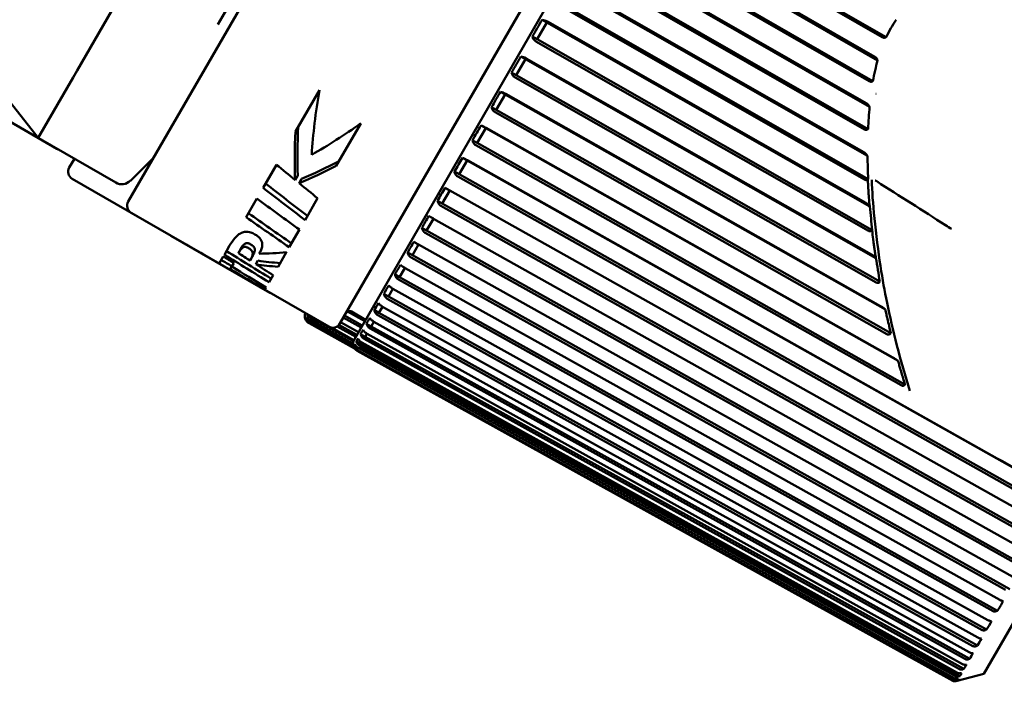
# Model space of a CAD drawing. Header units: millimetres. Extents: x 0 to 2239, y -60 to 841.
# Tile 13 of 165: x 499 to 524, y 131 to 147. Entities that reach past the tile are written whole.
import ezdxf

# ---------------------------------------------------------------- set-up
doc = ezdxf.new("R2010")
doc.units = ezdxf.units.MM
doc.layers.add('Sichtbar (ISO)', color=7, linetype='Continuous', lineweight=50)

msp = doc.modelspace()

# ---------------------------------------------------------------- linework, layer by layer
at = {"layer": 'Sichtbar (ISO)'}
for p, q in [((502.083, 142.75), (515.133, 165.353)), ((520.329, 162.353), (507.279, 139.75)), ((507.629, 139.356), (520.845, 162.248)), ((535.686, 152.958), (523.094, 131.148)), ((520.596, 146.788), (514.265, 150.443)), ((520.693, 146.786), (514.286, 150.485)), ((520.485, 146.22), (513.984, 149.961)), ((514.007, 149.997), (520.418, 146.308)), ((520.28, 145.705), (513.711, 149.485)), ((520.371, 145.711), (513.735, 149.529)), ((520.288, 145.079), (513.435, 149.009)), ((513.456, 149.042), (520.207, 145.169)), ((500.826, 145.974), (502.372, 148.652)), ((520.16, 144.521), (513.163, 148.535)), ((520.25, 144.532), (513.188, 148.582)), ((520.238, 143.87), (512.892, 148.069)), ((512.911, 148.098), (520.148, 143.96)), ((504.287, 147.104), (504.571, 147.595)), ((520.162, 143.29), (512.623, 147.599)), ((520.253, 143.303), (512.65, 147.65)), ((512.36, 147.147), (512.123, 146.738)), ((512.36, 147.147), (512.246, 147.213)), ((520.291, 142.628), (512.36, 147.147)), ((512.376, 147.171), (520.196, 142.715)), ((512.123, 146.738), (512.01, 146.803)), ((520.261, 142.032), (512.095, 146.685)), ((520.353, 142.048), (512.123, 146.738)), ((511.841, 146.249), (511.728, 146.315)), ((511.841, 146.249), (511.612, 145.853)), ((520.443, 141.363), (511.841, 146.249)), ((511.855, 146.269), (520.336, 141.452)), ((498.538, 146.009), (499.87, 144.317)), ((500.727, 145.802), (500.826, 145.974)), ((511.612, 145.853), (511.499, 145.918)), ((520.54, 140.782), (511.612, 145.853)), ((499.87, 144.317), (500.727, 145.802)), ((520.447, 140.764), (511.583, 145.799)), ((506.777, 145.487), (506.189, 144.469)), ((511.34, 145.382), (511.121, 145.001)), ((511.34, 145.382), (511.227, 145.448)), ((520.676, 140.095), (511.34, 145.382)), ((511.352, 145.397), (520.56, 140.183)), ((520.447, 145.399), (520.446, 145.399)), ((500.328, 144.049), (498.421, 145.15)), ((520.277, 145.106), (520.277, 145.106)), ((511.121, 145.001), (511.007, 145.067)), ((520.715, 139.495), (511.091, 144.945)), ((520.809, 139.514), (511.121, 145.001)), ((507.192, 143.626), (507.796, 144.672)), ((510.861, 144.551), (510.747, 144.617)), ((510.861, 144.551), (510.651, 144.189)), ((520.987, 138.833), (510.861, 144.551)), ((510.869, 144.562), (520.863, 138.918)), ((501.776, 143.216), (499.87, 144.317)), ((510.651, 144.189), (510.538, 144.254)), ((521.061, 138.236), (510.621, 144.132)), ((521.156, 138.257), (510.651, 144.189)), ((500.635, 143.584), (500.761, 143.802)), ((502.708, 143.833), (502.139, 143.263)), ((505.72, 143.656), (505.394, 143.091)), ((510.405, 143.762), (510.208, 143.42)), ((510.405, 143.762), (510.292, 143.827)), ((524.716, 135.703), (510.405, 143.762)), ((510.411, 143.768), (523.425, 136.439)), ((506.245, 143.388), (506.182, 143.279)), ((510.208, 143.42), (510.094, 143.486)), ((524.858, 135.17), (510.208, 143.42)), ((500.708, 143.31), (502.87, 142.062)), ((506.341, 143.309), (506.278, 143.2)), ((524.748, 135.157), (510.177, 143.363)), ((509.977, 143.02), (509.793, 142.702)), ((509.977, 143.02), (509.864, 143.086)), ((524.637, 134.786), (509.977, 143.02)), ((509.98, 143.022), (524.561, 134.832)), ((520.268, 142.905), (520.268, 142.905)), ((505.239, 142.823), (504.976, 142.368)), ((506.425, 142.296), (506.734, 142.832)), ((509.793, 142.702), (509.68, 142.767)), ((524.453, 134.467), (509.793, 142.702)), ((520.364, 142.843), (520.364, 142.843)), ((502.156, 142.477), (507.006, 139.677)), ((524.342, 134.454), (509.762, 142.644)), ((509.578, 142.329), (509.41, 142.038)), ((509.579, 142.328), (524.169, 134.153)), ((502.871, 142.064), (502.87, 142.062)), ((506.038, 141.627), (506.288, 142.06)), ((509.41, 142.038), (509.296, 142.103)), ((523.968, 133.805), (509.378, 141.98)), ((524.078, 133.818), (509.41, 142.038)), ((503.133, 141.91), (503.134, 141.912)), ((503.133, 141.91), (505.558, 140.51)), ((504.573, 141.669), (504.444, 141.445)), ((504.787, 141.483), (504.839, 141.573)), ((505.762, 141.148), (505.971, 141.511)), ((509.061, 141.433), (508.947, 141.499)), ((509.21, 141.692), (509.061, 141.433)), ((509.212, 141.691), (523.809, 133.53)), ((503.988, 141.417), (503.989, 141.419)), ((504.418, 141.4), (504.319, 141.229)), ((504.625, 141.154), (504.675, 141.24)), ((505.127, 141.39), (505.075, 141.3)), ((505.269, 141.299), (505.218, 141.21)), ((523.627, 133.214), (509.03, 141.375)), ((523.737, 133.227), (509.061, 141.433)), ((504.581, 141.077), (504.59, 141.093)), ((504.625, 141.154), (504.59, 141.093)), ((508.878, 141.117), (508.748, 140.892)), ((508.88, 141.116), (523.484, 132.967)), ((505.542, 140.767), (505.642, 140.941)), ((508.748, 140.892), (508.635, 140.957)), ((523.321, 132.686), (508.718, 140.835)), ((523.431, 132.698), (508.748, 140.892)), ((505.44, 140.591), (505.47, 140.642)), ((508.584, 140.607), (508.474, 140.418)), ((508.585, 140.606), (523.196, 132.468)), ((508.474, 140.418), (508.361, 140.483)), ((523.054, 132.223), (508.444, 140.362)), ((523.164, 132.235), (508.474, 140.418)), ((507.465, 140.046), (507.891, 139.81)), ((507.566, 140.047), (507.912, 139.847)), ((508.241, 140.013), (508.127, 140.079)), ((508.329, 140.167), (508.241, 140.013)), ((522.936, 131.84), (508.241, 140.013)), ((508.331, 140.166), (522.946, 132.036)), ((506.477, 139.853), (506.436, 139.877)), ((506.593, 139.887), (506.479, 139.952)), ((507.642, 139.14), (506.523, 139.761)), ((507.632, 139.155), (506.526, 139.768)), ((506.543, 139.797), (507.608, 139.206)), ((507.602, 139.266), (506.568, 139.84)), ((506.605, 139.908), (506.593, 139.887)), ((507.613, 139.321), (506.593, 139.887)), ((507.298, 139.783), (507.735, 139.541)), ((507.802, 139.656), (507.365, 139.899)), ((507.831, 139.707), (507.394, 139.95)), ((508.116, 139.798), (508.05, 139.682)), ((508.118, 139.797), (522.738, 131.675)), ((522.827, 131.83), (508.212, 139.959)), ((507.075, 139.652), (507.624, 139.348)), ((507.67, 139.428), (507.213, 139.681)), ((507.698, 139.476), (507.258, 139.72)), ((508.05, 139.682), (507.936, 139.748)), ((522.642, 131.508), (508.022, 139.63)), ((522.749, 131.516), (508.05, 139.682)), ((507.799, 139.248), (507.685, 139.313)), ((507.902, 139.426), (507.789, 139.492)), ((507.821, 139.286), (507.799, 139.248)), ((507.822, 139.285), (522.448, 131.173)), ((522.499, 131.26), (507.875, 139.376)), ((507.946, 139.503), (507.902, 139.426)), ((522.605, 131.266), (507.902, 139.426)), ((507.948, 139.503), (522.571, 131.387)), ((507.615, 139.191), (507.612, 139.192)), ((507.718, 139.16), (507.627, 139.213)), ((507.706, 139.084), (522.334, 130.976)), ((522.344, 130.993), (507.717, 139.102)), ((507.742, 139.145), (522.369, 131.036)), ((522.399, 131.088), (507.774, 139.2)), ((522.504, 131.092), (507.799, 139.248)), ((523.568, 132.935), (523.548, 132.94)), ((523.401, 132.685), (523.431, 132.698)), ((523.283, 132.441), (523.261, 132.444)), ((523.133, 132.222), (523.164, 132.235)), ((522.906, 131.827), (522.936, 131.84)), ((523.036, 132.014), (523.014, 132.015)), ((522.83, 131.657), (522.807, 131.656)), ((522.666, 131.373), (522.642, 131.37)), ((522.719, 131.505), (522.749, 131.516)), ((523.094, 131.148), (522.438, 130.972)), ((522.476, 131.082), (522.504, 131.092)), ((522.545, 131.163), (522.52, 131.159)), ((522.576, 131.256), (522.605, 131.266)), ((522.447, 130.994), (522.385, 131.028)), ((522.435, 130.973), (522.408, 130.966)), ((522.42, 130.986), (522.447, 130.994)), ((522.435, 130.973), (522.438, 130.972)), ((522.468, 131.03), (522.442, 131.024))]:
    msp.add_line(p, q, dxfattribs=at)
for centre, radius, start, end in [((500.478, 144.309), 0.3, 240, 247.2644), ((500.808, 143.484), 0.2, 150, 240), ((501.926, 143.476), 0.3, 240, 315), ((502.256, 142.65), 0.2, 150, 240), ((505.658, 140.684), 0.2, 240, 248.9), ((506.62, 139.936), 0.2, 158.9497, 241), ((507.516, 139.96), 0.1, 60, 150), ((507.106, 139.85), 0.2, 240, 330), ((507.802, 139.256), 0.2, 150, 198.5771)]:
    msp.add_arc(centre, radius, start, end, dxfattribs=at)
for centre, major_axis, ratio, start_param, end_param in [((512.191, 146.971), (-0.447, -0.775), 0.084801, 4.44489, 4.979883), ((511.677, 146.08), (-0.433, -0.75), 0.087583, 4.444889, 4.979883), ((515.005, 150.359), (6.625, 11.475), 0.455202, 2.250897, 2.403259), ((511.18, 145.221), (-0.416, -0.72), 0.091198, 4.444889, 4.979882), ((507.318, 154.797), (6.625, 11.475), 0.540098, 3.879927, 4.013074), ((510.706, 144.399), (-0.396, -0.686), 0.095807, 4.444888, 4.979881), ((514.854, 150.446), (6.625, 11.475), 0.489258, 2.37115, 2.490902), ((514.854, 150.446), (6.575, 11.388), 0.489258, 2.363743, 2.4851), ((606.615, 268.474), (-80.307, -139.061), 0.978486, 6.123716, 6.127506), ((507.494, 154.695), (6.575, 11.388), 0.586818, 3.795592, 3.893928), ((510.256, 143.62), (-0.373, -0.646), 0.101637, 4.444887, 4.97988), ((507.494, 154.695), (6.625, 11.475), 0.586818, 3.789819, 3.886888), ((540.664, 135.544), (-54.01, 31.183), 0.210853, 0.988113, 1.012689), ((609.68, 272.297), (-82.757, -143.307), 0.978486, 6.128278, 6.131894), ((540.664, 135.544), (-54.421, 31.42), 0.210853, 0.993079, 1.017394), ((509.835, 142.89), (-0.348, -0.603), 0.109017, 4.444886, 4.979879), ((663.924, 361.489), (-135.178, -233.985), 0.983675, 6.177587, 6.182466), ((678.288, 390.587), (-151.386, -262.083), 0.983675, 6.196012, 6.20036), ((680.204, 393.739), (-153.281, -265.367), 0.983675, 6.196815, 6.20111), ((509.444, 142.213), (-0.32, -0.555), 0.118424, 4.444884, 4.979877), ((509.087, 141.595), (-0.29, -0.503), 0.130584, 4.444883, 4.979876), ((681.162, 443.288), (-213.914, -277.191), 0.980605, 0.127389, 0.128986), ((773.732, 576.503), (-255.805, -443.009), 0.987726, 6.252201, 6.254756), ((509.641, 154.166), (-6.769, -12.104), 0.566717, 0.311355, 0.388038), ((775.84, 580.138), (-257.955, -446.735), 0.987726, 6.252443, 6.254976), ((509.663, 153.442), (6.575, 11.388), 0.674175, 3.40008, 3.459146), ((682.67, 442.558), (-175.07, -303.224), 0.980952, 6.273036, 6.27591), ((683.826, 436.228), (-172.622, -298.975), 0.980952, 6.260601, 6.263516), ((509.663, 153.442), (6.625, 11.475), 0.674175, 3.398085, 3.456667), ((508.766, 141.039), (-0.259, -0.448), 0.146643, 4.444881, 4.979874), ((508.484, 140.549), (-0.225, -0.39), 0.168519, 4.444878, 4.979871), ((508.241, 140.129), (-0.19, -0.329), 0.199669, 4.444874, 4.979867), ((506.506, 139.852), (0.0657, -0.0379), 0.698411, 2.87423, 3.409223), ((506.56, 139.945), (-0.065, -0.113), 0.580047, 4.785346, 4.979801), ((508.04, 139.781), (-0.154, -0.266), 0.247101, 4.444953, 4.979772), ((507.883, 139.509), (-0.116, -0.201), 0.326725, 4.444858, 4.979851), ((507.769, 139.312), (-0.078, -0.135), 0.487295, 4.444831, 4.979824), ((507.701, 139.194), (-0.0389, -0.0677), 0.971261, 4.443221, 4.978214), ((512.286, 139.074), (11.256, -6.189), 0.546865, 6.252316, 6.291244), ((512.004, 138.587), (11.25, -6.201), 0.475875, 6.254274, 6.293202), ((511.763, 138.169), (11.245, -6.209), 0.401634, 6.256064, 6.294992), ((511.563, 137.823), (11.241, -6.216), 0.32465, 6.257728, 6.296656), ((511.406, 137.552), (11.238, -6.221), 0.245448, 6.259301, 6.298228), ((511.294, 137.356), (11.236, -6.225), 0.16457, 6.260808, 6.299736), ((511.226, 137.239), (11.235, -6.227), 0.082567, 6.262275, 6.301203)]:
    msp.add_ellipse(centre, major_axis=major_axis, ratio=ratio, start_param=start_param, end_param=end_param, dxfattribs=at)
for points, knots in [([(512.376, 147.171), (512.375, 147.172), (512.374, 147.173), (512.373, 147.173), (512.354, 147.184), (512.33, 147.195), (512.289, 147.208), (512.265, 147.212), (512.246, 147.213)], [0.14306897, 0.14306897, 0.14306897, 0.14306897, 0.14339331, 0.14339331, 0.14339331, 0.15003491, 0.15003491, 0.15756461, 0.15756461, 0.15756461, 0.15756461]), ([(520.693, 146.786), (520.73, 146.861), (520.769, 146.934), (520.852, 147.079), (520.896, 147.15), (520.943, 147.219)], [0.00001233, 0.00001233, 0.00001233, 0.00001233, 0.02503792, 0.02503792, 0.0500635, 0.0500635, 0.0500635, 0.0500635]), ([(512.01, 146.803), (512.015, 146.78), (512.027, 146.753), (512.054, 146.716), (512.073, 146.698), (512.092, 146.687), (512.093, 146.686), (512.094, 146.686), (512.095, 146.685)], [0.12922201, 0.12922201, 0.12922201, 0.12922201, 0.13675171, 0.13675171, 0.14339331, 0.14339331, 0.14339331, 0.14371764, 0.14371764, 0.14371764, 0.14371764]), ([(520.596, 146.788), (520.601, 146.785), (520.607, 146.782), (520.619, 146.778), (520.625, 146.777), (520.638, 146.775), (520.644, 146.775), (520.656, 146.776), (520.662, 146.777), (520.667, 146.779)], [0.000001, 0.000001, 0.000001, 0.000001, 0.001936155, 0.001936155, 0.003904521, 0.003904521, 0.006000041, 0.006000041, 0.008136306, 0.008136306, 0.008136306, 0.008136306]), ([(520.667, 146.779), (520.672, 146.78), (520.676, 146.781), (520.684, 146.783), (520.688, 146.785), (520.693, 146.786)], [0.00000813, 0.00000813, 0.00000813, 0.00000813, 0.001640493, 0.001640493, 0.003280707, 0.003280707, 0.003280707, 0.003280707]), ([(511.855, 146.269), (511.854, 146.27), (511.853, 146.27), (511.852, 146.271), (511.833, 146.282), (511.809, 146.293), (511.769, 146.307), (511.746, 146.313), (511.728, 146.315)], [0.14306897, 0.14306897, 0.14306897, 0.14306897, 0.14339331, 0.14339331, 0.14339331, 0.15003491, 0.15003491, 0.15756461, 0.15756461, 0.15756461, 0.15756461]), ([(520.474, 146.245), (520.468, 146.258), (520.46, 146.27), (520.446, 146.286), (520.441, 146.291), (520.43, 146.3), (520.424, 146.304), (520.418, 146.308)], [0.00002503, 0.00002503, 0.00002503, 0.00002503, 0.00531853, 0.00531853, 0.0078877, 0.0078877, 0.0102897, 0.0102897, 0.0102897, 0.0102897]), ([(520.371, 145.711), (520.387, 145.798), (520.405, 145.884), (520.443, 146.054), (520.463, 146.137), (520.485, 146.22)], [0.00012402, 0.00012402, 0.00012402, 0.00012402, 0.02669791, 0.02669791, 0.05247497, 0.05247497, 0.05247497, 0.05247497]), ([(520.485, 146.22), (520.483, 146.224), (520.481, 146.228), (520.477, 146.237), (520.475, 146.241), (520.474, 146.245)], [0.000093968, 0.000093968, 0.000093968, 0.000093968, 0.001740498, 0.001740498, 0.003433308, 0.003433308, 0.003433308, 0.003433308]), ([(511.499, 145.918), (511.504, 145.894), (511.515, 145.868), (511.542, 145.829), (511.561, 145.811), (511.58, 145.8), (511.581, 145.8), (511.582, 145.799), (511.583, 145.799)], [0.12922201, 0.12922201, 0.12922201, 0.12922201, 0.13675171, 0.13675171, 0.14339331, 0.14339331, 0.14339331, 0.14371764, 0.14371764, 0.14371764, 0.14371764]), ([(520.28, 145.705), (520.286, 145.701), (520.293, 145.699), (520.305, 145.694), (520.312, 145.693), (520.325, 145.692), (520.331, 145.693), (520.343, 145.696), (520.349, 145.698), (520.354, 145.701)], [0.000001, 0.000001, 0.000001, 0.000001, 0.002090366, 0.002090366, 0.00412848, 0.00412848, 0.00630335, 0.00630335, 0.00845911, 0.00845911, 0.00845911, 0.00845911]), ([(520.354, 145.701), (520.356, 145.703), (520.359, 145.705), (520.365, 145.708), (520.368, 145.71), (520.371, 145.711)], [0.000049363, 0.000049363, 0.000049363, 0.000049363, 0.001293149, 0.001293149, 0.002488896, 0.002488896, 0.002488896, 0.002488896]), ([(511.352, 145.397), (511.351, 145.398), (511.35, 145.399), (511.349, 145.399), (511.33, 145.41), (511.306, 145.421), (511.267, 145.437), (511.244, 145.444), (511.227, 145.448)], [0.14306897, 0.14306897, 0.14306897, 0.14306897, 0.14339331, 0.14339331, 0.14339331, 0.15003491, 0.15003491, 0.15756461, 0.15756461, 0.15756461, 0.15756461]), ([(520.276, 145.099), (520.269, 145.112), (520.258, 145.126), (520.24, 145.145), (520.234, 145.151), (520.221, 145.161), (520.214, 145.165), (520.207, 145.169)], [0.00000206, 0.00000206, 0.00000206, 0.00000206, 0.00579814, 0.00579814, 0.00849129, 0.00849129, 0.01093804, 0.01093804, 0.01093804, 0.01093804]), ([(520.276, 145.099), (520.278, 145.095), (520.28, 145.092), (520.284, 145.085), (520.286, 145.082), (520.288, 145.079)], [-0.002821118, -0.002821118, -0.002821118, -0.002821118, -0.00141271, -0.00141271, -0.000000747, -0.000000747, -0.000000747, -0.000000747]), ([(511.007, 145.067), (511.012, 145.042), (511.023, 145.015), (511.049, 144.976), (511.069, 144.958), (511.088, 144.947), (511.089, 144.947), (511.09, 144.946), (511.091, 144.945)], [0.12922201, 0.12922201, 0.12922201, 0.12922201, 0.13675171, 0.13675171, 0.14339331, 0.14339331, 0.14339331, 0.14371764, 0.14371764, 0.14371764, 0.14371764]), ([(520.25, 144.532), (520.256, 144.623), (520.262, 144.715), (520.274, 144.897), (520.281, 144.988), (520.288, 145.079)], [0.00004767, 0.00004767, 0.00004767, 0.00004767, 0.02792436, 0.02792436, 0.05555153, 0.05555153, 0.05555153, 0.05555153]), ([(510.869, 144.562), (510.868, 144.562), (510.867, 144.563), (510.866, 144.563), (510.847, 144.575), (510.824, 144.586), (510.785, 144.604), (510.764, 144.612), (510.747, 144.617)], [0.14306897, 0.14306897, 0.14306897, 0.14306897, 0.14339331, 0.14339331, 0.14339331, 0.15003491, 0.15003491, 0.15756461, 0.15756461, 0.15756461, 0.15756461]), ([(520.16, 144.521), (520.167, 144.518), (520.174, 144.514), (520.189, 144.51), (520.196, 144.509), (520.21, 144.509), (520.216, 144.511), (520.229, 144.515), (520.234, 144.518), (520.239, 144.522)], [0.000001, 0.000001, 0.000001, 0.000001, 0.002353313, 0.002353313, 0.004596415, 0.004596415, 0.006832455, 0.006832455, 0.009079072, 0.009079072, 0.009079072, 0.009079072]), ([(520.239, 144.522), (520.241, 144.524), (520.243, 144.526), (520.247, 144.529), (520.249, 144.53), (520.25, 144.532)], [0.00001976, 0.00001976, 0.00001976, 0.00001976, 0.000927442, 0.000927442, 0.001823, 0.001823, 0.001823, 0.001823]), ([(510.538, 144.254), (510.543, 144.229), (510.553, 144.202), (510.58, 144.163), (510.599, 144.144), (510.618, 144.133), (510.619, 144.133), (510.62, 144.132), (510.621, 144.132)], [0.12922201, 0.12922201, 0.12922201, 0.12922201, 0.13675171, 0.13675171, 0.14339331, 0.14339331, 0.14339331, 0.14371764, 0.14371764, 0.14371764, 0.14371764]), ([(520.229, 143.883), (520.22, 143.898), (520.207, 143.913), (520.186, 143.933), (520.179, 143.939), (520.164, 143.951), (520.156, 143.956), (520.148, 143.96)], [0.00002706, 0.00002706, 0.00002706, 0.00002706, 0.00661124, 0.00661124, 0.00967647, 0.00967647, 0.01241248, 0.01241248, 0.01241248, 0.01241248]), ([(520.229, 143.883), (520.231, 143.881), (520.232, 143.879), (520.235, 143.874), (520.237, 143.872), (520.238, 143.87)], [-0.002159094, -0.002159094, -0.002159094, -0.002159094, -0.00110306, -0.00110306, -0.000101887, -0.000101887, -0.000101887, -0.000101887]), ([(510.411, 143.768), (510.41, 143.769), (510.409, 143.769), (510.408, 143.77), (510.389, 143.781), (510.366, 143.793), (510.328, 143.812), (510.307, 143.821), (510.292, 143.827)], [0.14306897, 0.14306897, 0.14306897, 0.14306897, 0.14339331, 0.14339331, 0.14339331, 0.15003491, 0.15003491, 0.15756461, 0.15756461, 0.15756461, 0.15756461]), ([(520.253, 143.303), (520.25, 143.398), (520.247, 143.492), (520.243, 143.681), (520.24, 143.775), (520.238, 143.87)], [0.00004301, 0.00004301, 0.00004301, 0.00004301, 0.02914241, 0.02914241, 0.05813089, 0.05813089, 0.05813089, 0.05813089]), ([(510.094, 143.486), (510.099, 143.461), (510.109, 143.433), (510.136, 143.394), (510.155, 143.375), (510.174, 143.364), (510.175, 143.364), (510.176, 143.363), (510.177, 143.363)], [0.12922201, 0.12922201, 0.12922201, 0.12922201, 0.13675171, 0.13675171, 0.14339331, 0.14339331, 0.14339331, 0.14371764, 0.14371764, 0.14371764, 0.14371764]), ([(520.162, 143.29), (520.169, 143.285), (520.177, 143.282), (520.193, 143.278), (520.201, 143.277), (520.216, 143.278), (520.223, 143.28), (520.236, 143.286), (520.241, 143.291), (520.246, 143.295)], [0.000001, 0.000001, 0.000001, 0.000001, 0.002490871, 0.002490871, 0.004978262, 0.004978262, 0.007401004, 0.007401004, 0.009714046, 0.009714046, 0.009714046, 0.009714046]), ([(520.246, 143.295), (520.247, 143.297), (520.248, 143.298), (520.25, 143.301), (520.252, 143.302), (520.253, 143.303)], [0.000015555, 0.000015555, 0.000015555, 0.000015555, 0.000627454, 0.000627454, 0.001232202, 0.001232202, 0.001232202, 0.001232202]), ([(520.292, 142.63), (520.285, 142.699), (520.279, 142.772), (520.273, 142.844), (520.269, 142.882), (520.266, 142.92), (520.264, 142.958), (520.263, 142.972), (520.262, 142.986), (520.261, 143), (520.258, 143.05), (520.255, 143.099), (520.253, 143.148), (520.251, 143.172), (520.25, 143.197), (520.249, 143.221), (520.248, 143.246), (520.247, 143.271), (520.246, 143.295)], [0.0013147, 0.0013147, 0.0013147, 0.0013147, 0.3193984, 0.3193984, 0.3193984, 0.4895488, 0.4895488, 0.4895488, 0.5533552, 0.5533552, 0.5533552, 0.7766776, 0.7766776, 0.7766776, 0.8883388, 0.8883388, 0.8883388, 1, 1, 1, 1]), ([(520.422, 143.27), (520.426, 143.268), (520.435, 143.264), (520.449, 143.256), (520.458, 143.251), (520.463, 143.248)], [0.0000059, 0.0000059, 0.0000059, 0.0000059, 0.3333333, 0.6666667, 1, 1, 1, 1]), ([(522.301, 142.077), (522.252, 142.107), (522.204, 142.139), (522.155, 142.17), (521.591, 142.53), (521.026, 142.887), (520.463, 143.248)], [0, 0, 0, 0, 0.079321, 0.079321, 0.079321, 1, 1, 1, 1]), ([(509.98, 143.022), (509.979, 143.022), (509.978, 143.023), (509.977, 143.023), (509.958, 143.034), (509.936, 143.047), (509.898, 143.068), (509.878, 143.078), (509.864, 143.086)], [0.14306897, 0.14306897, 0.14306897, 0.14306897, 0.14339331, 0.14339331, 0.14339331, 0.15003491, 0.15003491, 0.15756461, 0.15756461, 0.15756461, 0.15756461]), ([(509.68, 142.767), (509.684, 142.742), (509.694, 142.714), (509.721, 142.675), (509.74, 142.656), (509.759, 142.645), (509.76, 142.645), (509.761, 142.644), (509.762, 142.644)], [0.12922201, 0.12922201, 0.12922201, 0.12922201, 0.13675171, 0.13675171, 0.14339331, 0.14339331, 0.14339331, 0.14371764, 0.14371764, 0.14371764, 0.14371764]), ([(520.292, 142.63), (520.278, 142.648), (520.263, 142.664), (520.238, 142.686), (520.23, 142.693), (520.213, 142.705), (520.205, 142.71), (520.196, 142.715)], [0, 0, 0, 0, 0.00805652, 0.00805652, 0.01182801, 0.01182801, 0.01514585, 0.01514585, 0.01514585, 0.01514585]), ([(520.352, 142.047), (520.343, 142.144), (520.334, 142.24), (520.315, 142.435), (520.305, 142.533), (520.292, 142.63)], [0.00029885, 0.00029885, 0.00029885, 0.00029885, 0.030571, 0.030571, 0.06127478, 0.06127478, 0.06127478, 0.06127478]), ([(509.579, 142.328), (509.578, 142.328), (509.577, 142.329), (509.577, 142.33), (509.557, 142.341), (509.535, 142.354), (509.499, 142.376), (509.48, 142.388), (509.466, 142.397)], [0.14306897, 0.14306897, 0.14306897, 0.14306897, 0.14339331, 0.14339331, 0.14339331, 0.15003491, 0.15003491, 0.15756461, 0.15756461, 0.15756461, 0.15756461]), ([(505.195, 141.942), (505.177, 141.953), (505.158, 141.962), (505.125, 141.978), (505.11, 141.984), (505.077, 141.995), (505.052, 142.002), (504.99, 142.009), (504.963, 142.007), (504.911, 141.998), (504.877, 141.989), (504.742, 141.914), (504.648, 141.8), (504.573, 141.669)], [0.000001, 0.000001, 0.000001, 0.000001, 0.00622486, 0.00622486, 0.01136751, 0.01136751, 0.01783005, 0.01783005, 0.02468435, 0.02468435, 0.03286638, 0.03286638, 0.05363527, 0.05363527, 0.05363527, 0.05363527]), ([(505.299, 141.469), (505.314, 141.495), (505.387, 141.61), (505.37, 141.746), (505.364, 141.77), (505.341, 141.817), (505.328, 141.835), (505.3, 141.866), (505.283, 141.882), (505.241, 141.914), (505.218, 141.929), (505.195, 141.942)], [0.000001, 0.000001, 0.000001, 0.000001, 0.02750631, 0.02750631, 0.03261164, 0.03261164, 0.03682376, 0.03682376, 0.04141052, 0.04141052, 0.04600774, 0.04600774, 0.04600774, 0.04600774]), ([(509.296, 142.103), (509.301, 142.078), (509.311, 142.05), (509.337, 142.011), (509.356, 141.992), (509.376, 141.981), (509.376, 141.981), (509.377, 141.98), (509.378, 141.98)], [0.12922201, 0.12922201, 0.12922201, 0.12922201, 0.13675171, 0.13675171, 0.14339331, 0.14339331, 0.14339331, 0.14371764, 0.14371764, 0.14371764, 0.14371764]), ([(520.261, 142.032), (520.269, 142.027), (520.279, 142.024), (520.296, 142.02), (520.303, 142.02), (520.318, 142.022), (520.325, 142.024), (520.336, 142.03), (520.339, 142.033), (520.346, 142.04), (520.349, 142.043), (520.352, 142.047)], [0.000001, 0.000001, 0.000001, 0.000001, 0.00293685, 0.00293685, 0.00534864, 0.00534864, 0.00769352, 0.00769352, 0.00924664, 0.00924664, 0.01084829, 0.01084829, 0.01084829, 0.01084829]), ([(520.383, 141.774), (520.382, 141.781), (520.381, 141.788), (520.38, 141.794), (520.379, 141.804), (520.378, 141.813), (520.376, 141.823), (520.367, 141.898), (520.359, 141.973), (520.352, 142.047)], [0.5952808, 0.5952808, 0.5952808, 0.5952808, 0.625, 0.625, 0.625, 0.6666667, 0.6666667, 0.6666667, 1, 1, 1, 1]), ([(504.839, 141.573), (504.87, 141.628), (504.905, 141.681), (504.958, 141.718), (504.971, 141.723), (504.989, 141.728), (504.998, 141.729), (505.015, 141.729), (505.022, 141.728), (505.039, 141.723), (505.047, 141.72), (505.063, 141.713), (505.071, 141.709), (505.086, 141.7), (505.095, 141.695), (505.103, 141.689)], [-0.04330459, -0.04330459, -0.04330459, -0.04330459, -0.02412045, -0.02412045, -0.01720674, -0.01720674, -0.0118956, -0.0118956, -0.00853034, -0.00853034, -0.00544121, -0.00544121, -0.00297527, -0.00297527, -0.000001, -0.000001, -0.000001, -0.000001]), ([(509.212, 141.691), (509.211, 141.692), (509.21, 141.692), (509.209, 141.693), (509.19, 141.704), (509.168, 141.717), (509.133, 141.741), (509.114, 141.754), (509.101, 141.765)], [0.14306897, 0.14306897, 0.14306897, 0.14306897, 0.14339331, 0.14339331, 0.14339331, 0.15003491, 0.15003491, 0.15756461, 0.15756461, 0.15756461, 0.15756461]), ([(520.443, 141.363), (520.437, 141.404), (520.431, 141.444), (520.425, 141.484), (520.419, 141.522), (520.413, 141.559), (520.408, 141.596), (520.402, 141.634), (520.397, 141.672), (520.391, 141.71), (520.389, 141.729), (520.386, 141.747), (520.384, 141.766), (520.383, 141.769), (520.383, 141.772), (520.383, 141.774)], [0, 0, 0, 0, 0.1715591, 0.1715591, 0.1715591, 0.3333333, 0.3333333, 0.3333333, 0.5, 0.5, 0.5, 0.5833333, 0.5833333, 0.5833333, 0.5952808, 0.5952808, 0.5952808, 0.5952808]), ([(505.05, 141.598), (505.042, 141.603), (505.034, 141.609), (505.018, 141.618), (505.011, 141.621), (504.994, 141.629), (504.986, 141.632), (504.969, 141.636), (504.962, 141.637), (504.945, 141.638), (504.936, 141.637), (504.92, 141.632), (504.907, 141.628), (504.853, 141.59), (504.818, 141.537), (504.787, 141.483)], [0.000001, 0.000001, 0.000001, 0.000001, 0.002974, 0.002974, 0.00543958, 0.00543958, 0.00852982, 0.00852982, 0.01189724, 0.01189724, 0.01720484, 0.01720484, 0.0227936, 0.0227936, 0.03680898, 0.03680898, 0.03680898, 0.03680898]), ([(505.05, 141.598), (505.062, 141.591), (505.072, 141.583), (505.08, 141.577), (505.089, 141.57), (505.096, 141.563), (505.103, 141.556), (505.109, 141.55), (505.115, 141.544), (505.119, 141.537), (505.123, 141.531), (505.127, 141.525), (505.13, 141.519), (505.132, 141.513), (505.134, 141.507), (505.136, 141.501), (505.136, 141.499), (505.136, 141.498), (505.136, 141.497), (505.137, 141.492), (505.138, 141.487), (505.138, 141.482), (505.139, 141.476), (505.139, 141.47), (505.139, 141.464), (505.138, 141.458), (505.138, 141.452), (505.137, 141.446), (505.136, 141.439), (505.134, 141.433), (505.133, 141.427), (505.132, 141.425), (505.132, 141.424), (505.132, 141.422), (505.13, 141.417), (505.129, 141.412), (505.127, 141.407), (505.125, 141.401), (505.122, 141.394), (505.119, 141.387), (505.117, 141.38), (505.114, 141.374), (505.11, 141.367), (505.109, 141.364), (505.108, 141.361), (505.106, 141.358), (505.104, 141.354), (505.102, 141.35), (505.1, 141.345), (505.096, 141.338), (505.092, 141.331), (505.088, 141.323), (505.084, 141.315), (505.08, 141.308), (505.075, 141.3)], [0, 0, 0, 0, 0.066667, 0.066667, 0.066667, 0.133333, 0.133333, 0.133333, 0.2, 0.2, 0.2, 0.266667, 0.266667, 0.266667, 0.333333, 0.333333, 0.333333, 0.347535, 0.347535, 0.347535, 0.4, 0.4, 0.4, 0.466667, 0.466667, 0.466667, 0.533333, 0.533333, 0.533333, 0.6, 0.6, 0.6, 0.615059, 0.615059, 0.615059, 0.666667, 0.666667, 0.666667, 0.733333, 0.733333, 0.733333, 0.8, 0.8, 0.8, 0.827218, 0.827218, 0.827218, 0.866667, 0.866667, 0.866667, 0.933333, 0.933333, 0.933333, 1, 1, 1, 1]), ([(505.103, 141.689), (505.114, 141.682), (505.124, 141.675), (505.133, 141.668), (505.142, 141.661), (505.149, 141.654), (505.156, 141.647), (505.162, 141.641), (505.167, 141.635), (505.172, 141.628), (505.176, 141.622), (505.18, 141.616), (505.182, 141.61), (505.185, 141.604), (505.187, 141.598), (505.188, 141.592), (505.188, 141.59), (505.189, 141.589), (505.189, 141.588), (505.19, 141.583), (505.19, 141.578), (505.191, 141.573), (505.191, 141.567), (505.191, 141.561), (505.191, 141.555), (505.191, 141.549), (505.19, 141.543), (505.189, 141.536), (505.188, 141.53), (505.187, 141.524), (505.185, 141.517), (505.185, 141.516), (505.184, 141.514), (505.184, 141.513), (505.182, 141.508), (505.181, 141.503), (505.179, 141.498), (505.177, 141.491), (505.174, 141.484), (505.172, 141.478), (505.169, 141.471), (505.166, 141.464), (505.162, 141.457), (505.161, 141.454), (505.16, 141.451), (505.158, 141.448), (505.156, 141.444), (505.154, 141.44), (505.152, 141.435), (505.148, 141.428), (505.144, 141.42), (505.14, 141.413), (505.136, 141.405), (505.132, 141.397), (505.127, 141.39)], [0, 0, 0, 0, 0.066667, 0.066667, 0.066667, 0.133333, 0.133333, 0.133333, 0.2, 0.2, 0.2, 0.266667, 0.266667, 0.266667, 0.333333, 0.333333, 0.333333, 0.34781, 0.34781, 0.34781, 0.4, 0.4, 0.4, 0.466667, 0.466667, 0.466667, 0.533333, 0.533333, 0.533333, 0.6, 0.6, 0.6, 0.615211, 0.615211, 0.615211, 0.666667, 0.666667, 0.666667, 0.733333, 0.733333, 0.733333, 0.8, 0.8, 0.8, 0.827296, 0.827296, 0.827296, 0.866667, 0.866667, 0.866667, 0.933333, 0.933333, 0.933333, 1, 1, 1, 1]), ([(508.947, 141.499), (508.952, 141.474), (508.962, 141.446), (508.988, 141.407), (509.007, 141.388), (509.027, 141.377), (509.028, 141.377), (509.029, 141.376), (509.029, 141.376)], [0.12922201, 0.12922201, 0.12922201, 0.12922201, 0.13675171, 0.13675171, 0.14339331, 0.14339331, 0.14339331, 0.14371764, 0.14371764, 0.14371764, 0.14371764]), ([(520.443, 141.363), (520.429, 141.379), (520.412, 141.396), (520.384, 141.42), (520.374, 141.427), (520.355, 141.44), (520.345, 141.446), (520.336, 141.452)], [0.0000122, 0.0000122, 0.0000122, 0.0000122, 0.00838718, 0.00838718, 0.01227656, 0.01227656, 0.01564502, 0.01564502, 0.01564502, 0.01564502]), ([(520.54, 140.782), (520.524, 140.879), (520.508, 140.977), (520.475, 141.171), (520.459, 141.267), (520.443, 141.363)], [0.00001023, 0.00001023, 0.00001023, 0.00001023, 0.03145251, 0.03145251, 0.06250317, 0.06250317, 0.06250317, 0.06250317]), ([(508.88, 141.116), (508.879, 141.117), (508.878, 141.117), (508.877, 141.118), (508.858, 141.129), (508.836, 141.143), (508.802, 141.168), (508.784, 141.182), (508.771, 141.194)], [0.14306897, 0.14306897, 0.14306897, 0.14306897, 0.14339331, 0.14339331, 0.14339331, 0.15003491, 0.15003491, 0.15756461, 0.15756461, 0.15756461, 0.15756461]), ([(508.635, 140.957), (508.639, 140.933), (508.65, 140.905), (508.676, 140.866), (508.695, 140.848), (508.715, 140.837), (508.715, 140.836), (508.716, 140.835), (508.717, 140.835)], [0.12922201, 0.12922201, 0.12922201, 0.12922201, 0.13675171, 0.13675171, 0.14339331, 0.14339331, 0.14339331, 0.14371764, 0.14371764, 0.14371764, 0.14371764]), ([(520.447, 140.764), (520.457, 140.758), (520.467, 140.754), (520.486, 140.751), (520.494, 140.751), (520.508, 140.754), (520.515, 140.757), (520.524, 140.763), (520.528, 140.766), (520.534, 140.774), (520.537, 140.778), (520.54, 140.782)], [0.000001, 0.000001, 0.000001, 0.000001, 0.00339937, 0.00339937, 0.00573711, 0.00573711, 0.00801378, 0.00801378, 0.00953171, 0.00953171, 0.01110406, 0.01110406, 0.01110406, 0.01110406]), ([(508.585, 140.606), (508.584, 140.607), (508.584, 140.607), (508.583, 140.608), (508.563, 140.619), (508.542, 140.634), (508.508, 140.66), (508.491, 140.676), (508.48, 140.689)], [0.14306897, 0.14306897, 0.14306897, 0.14306897, 0.14339331, 0.14339331, 0.14339331, 0.15003491, 0.15003491, 0.15756461, 0.15756461, 0.15756461, 0.15756461]), ([(508.331, 140.166), (508.33, 140.166), (508.329, 140.167), (508.328, 140.167), (508.309, 140.178), (508.288, 140.193), (508.255, 140.221), (508.239, 140.238), (508.228, 140.253)], [0.14306897, 0.14306897, 0.14306897, 0.14306897, 0.14339331, 0.14339331, 0.14339331, 0.15003491, 0.15003491, 0.15756461, 0.15756461, 0.15756461, 0.15756461]), ([(508.361, 140.483), (508.366, 140.459), (508.376, 140.431), (508.403, 140.393), (508.422, 140.374), (508.441, 140.363), (508.442, 140.363), (508.443, 140.362), (508.444, 140.362)], [0.12922201, 0.12922201, 0.12922201, 0.12922201, 0.13675171, 0.13675171, 0.14339331, 0.14339331, 0.14339331, 0.14371764, 0.14371764, 0.14371764, 0.14371764]), ([(508.127, 140.079), (508.133, 140.055), (508.144, 140.028), (508.17, 139.99), (508.19, 139.972), (508.209, 139.961), (508.21, 139.96), (508.211, 139.96), (508.212, 139.959)], [0.12922201, 0.12922201, 0.12922201, 0.12922201, 0.13675171, 0.13675171, 0.14339331, 0.14339331, 0.14339331, 0.14371764, 0.14371764, 0.14371764, 0.14371764]), ([(520.676, 140.095), (520.66, 140.11), (520.641, 140.127), (520.611, 140.15), (520.6, 140.157), (520.58, 140.171), (520.57, 140.177), (520.56, 140.183)], [0.00012142, 0.00012142, 0.00012142, 0.00012142, 0.0087041, 0.0087041, 0.01282466, 0.01282466, 0.01635456, 0.01635456, 0.01635456, 0.01635456]), ([(520.727, 139.87), (520.719, 139.908), (520.71, 139.945), (520.693, 140.02), (520.684, 140.057), (520.676, 140.095)], [0.00001861, 0.00001861, 0.00001861, 0.00001861, 0.01246974, 0.01246974, 0.02495787, 0.02495787, 0.02495787, 0.02495787]), ([(506.436, 139.877), (506.443, 139.856), (506.456, 139.832), (506.484, 139.797), (506.504, 139.78), (506.523, 139.769), (506.524, 139.769), (506.525, 139.768), (506.526, 139.768)], [0.12922201, 0.12922201, 0.12922201, 0.12922201, 0.13675171, 0.13675171, 0.14339331, 0.14339331, 0.14339331, 0.14371764, 0.14371764, 0.14371764, 0.14371764]), ([(506.543, 139.797), (506.542, 139.797), (506.541, 139.798), (506.54, 139.798), (506.521, 139.809), (506.501, 139.826), (506.471, 139.859), (506.458, 139.882), (506.45, 139.901)], [0.14306897, 0.14306897, 0.14306897, 0.14306897, 0.14339331, 0.14339331, 0.14339331, 0.15003491, 0.15003491, 0.15756461, 0.15756461, 0.15756461, 0.15756461]), ([(506.479, 139.952), (506.486, 139.93), (506.498, 139.906), (506.526, 139.87), (506.546, 139.853), (506.565, 139.842), (506.566, 139.841), (506.567, 139.84), (506.568, 139.84)], [0.12922201, 0.12922201, 0.12922201, 0.12922201, 0.13675171, 0.13675171, 0.14339331, 0.14339331, 0.14339331, 0.14371764, 0.14371764, 0.14371764, 0.14371764]), ([(508.118, 139.797), (508.117, 139.797), (508.116, 139.798), (508.115, 139.798), (508.096, 139.81), (508.075, 139.825), (508.043, 139.854), (508.028, 139.873), (508.017, 139.888)], [0.14306897, 0.14306897, 0.14306897, 0.14306897, 0.14339331, 0.14339331, 0.14339331, 0.15003491, 0.15003491, 0.15756461, 0.15756461, 0.15756461, 0.15756461]), ([(520.727, 139.87), (520.741, 139.811), (520.755, 139.751), (520.782, 139.632), (520.796, 139.573), (520.81, 139.515)], [-0.03952304, -0.03952304, -0.03952304, -0.03952304, -0.01970841, -0.01970841, -0.00009597, -0.00009597, -0.00009597, -0.00009597]), ([(507.948, 139.503), (507.947, 139.503), (507.946, 139.504), (507.945, 139.504), (507.926, 139.515), (507.905, 139.531), (507.874, 139.561), (507.859, 139.581), (507.85, 139.598)], [0.14306897, 0.14306897, 0.14306897, 0.14306897, 0.14339331, 0.14339331, 0.14339331, 0.15003491, 0.15003491, 0.15756461, 0.15756461, 0.15756461, 0.15756461]), ([(507.936, 139.748), (507.942, 139.724), (507.953, 139.698), (507.98, 139.661), (508, 139.643), (508.019, 139.632), (508.02, 139.631), (508.021, 139.63), (508.022, 139.63)], [0.12922201, 0.12922201, 0.12922201, 0.12922201, 0.13675171, 0.13675171, 0.14339331, 0.14339331, 0.14339331, 0.14371764, 0.14371764, 0.14371764, 0.14371764]), ([(507.685, 139.313), (507.692, 139.291), (507.704, 139.266), (507.732, 139.23), (507.752, 139.213), (507.771, 139.202), (507.772, 139.201), (507.773, 139.201), (507.774, 139.2)], [0.12922201, 0.12922201, 0.12922201, 0.12922201, 0.13675171, 0.13675171, 0.14339331, 0.14339331, 0.14339331, 0.14371764, 0.14371764, 0.14371764, 0.14371764]), ([(507.822, 139.285), (507.821, 139.285), (507.82, 139.286), (507.82, 139.286), (507.8, 139.297), (507.78, 139.314), (507.749, 139.345), (507.735, 139.366), (507.726, 139.384)], [0.14306897, 0.14306897, 0.14306897, 0.14306897, 0.14339331, 0.14339331, 0.14339331, 0.15003491, 0.15003491, 0.15756461, 0.15756461, 0.15756461, 0.15756461]), ([(507.789, 139.492), (507.795, 139.469), (507.806, 139.444), (507.834, 139.407), (507.853, 139.389), (507.872, 139.378), (507.873, 139.377), (507.874, 139.377), (507.875, 139.376)], [0.12922201, 0.12922201, 0.12922201, 0.12922201, 0.13675171, 0.13675171, 0.14339331, 0.14339331, 0.14339331, 0.14371764, 0.14371764, 0.14371764, 0.14371764]), ([(520.715, 139.495), (520.726, 139.489), (520.737, 139.485), (520.755, 139.482), (520.763, 139.482), (520.777, 139.485), (520.784, 139.488), (520.794, 139.495), (520.798, 139.499), (520.804, 139.507), (520.807, 139.51), (520.81, 139.515)], [0.000001, 0.000001, 0.000001, 0.000001, 0.00391086, 0.00391086, 0.00664466, 0.00664466, 0.00929852, 0.00929852, 0.01128898, 0.01128898, 0.01301164, 0.01301164, 0.01301164, 0.01301164]), ([(507.706, 139.084), (507.706, 139.085), (507.705, 139.085), (507.704, 139.086), (507.684, 139.097), (507.664, 139.114), (507.635, 139.148), (507.622, 139.171), (507.615, 139.191)], [0.14306897, 0.14306897, 0.14306897, 0.14306897, 0.14339331, 0.14339331, 0.14339331, 0.15003491, 0.15003491, 0.15756461, 0.15756461, 0.15756461, 0.15756461]), ([(507.627, 139.213), (507.634, 139.191), (507.647, 139.167), (507.675, 139.132), (507.695, 139.115), (507.714, 139.104), (507.715, 139.104), (507.716, 139.103), (507.717, 139.102)], [0.12922201, 0.12922201, 0.12922201, 0.12922201, 0.13675171, 0.13675171, 0.14339331, 0.14339331, 0.14339331, 0.14371764, 0.14371764, 0.14371764, 0.14371764]), ([(507.742, 139.145), (507.741, 139.145), (507.74, 139.146), (507.739, 139.146), (507.72, 139.158), (507.699, 139.174), (507.67, 139.207), (507.656, 139.229), (507.648, 139.248)], [0.14306897, 0.14306897, 0.14306897, 0.14306897, 0.14339331, 0.14339331, 0.14339331, 0.15003491, 0.15003491, 0.15756461, 0.15756461, 0.15756461, 0.15756461]), ([(520.988, 138.832), (520.97, 138.847), (520.949, 138.863), (520.916, 138.886), (520.905, 138.893), (520.884, 138.906), (520.874, 138.912), (520.863, 138.918)], [0.0003224, 0.0003224, 0.0003224, 0.0003224, 0.00927884, 0.00927884, 0.0134864, 0.0134864, 0.01706187, 0.01706187, 0.01706187, 0.01706187]), ([(520.988, 138.832), (520.998, 138.797), (521.009, 138.76), (521.029, 138.69), (521.04, 138.654), (521.058, 138.594), (521.065, 138.569), (521.085, 138.499), (521.099, 138.451), (521.127, 138.356), (521.142, 138.306), (521.156, 138.257)], [-0.06618874, -0.06618874, -0.06618874, -0.06618874, -0.05388238, -0.05388238, -0.04152034, -0.04152034, -0.03296767, -0.03296767, -0.01695507, -0.01695507, -0.00000093, -0.00000093, -0.00000093, -0.00000093]), ([(521.061, 138.236), (521.072, 138.23), (521.083, 138.226), (521.101, 138.223), (521.109, 138.223), (521.123, 138.226), (521.13, 138.229), (521.14, 138.236), (521.144, 138.239), (521.151, 138.247), (521.154, 138.252), (521.156, 138.257)], [0.000001, 0.000001, 0.000001, 0.000001, 0.00393795, 0.00393795, 0.00669198, 0.00669198, 0.00934971, 0.00934971, 0.01126146, 0.01126146, 0.0132699, 0.0132699, 0.0132699, 0.0132699]), ([(524.716, 135.703), (524.49, 135.833), (524.251, 135.97), (523.857, 136.195), (523.702, 136.283), (523.509, 136.392), (523.467, 136.416), (523.425, 136.439)], [-0.1731541, -0.1731541, -0.1731541, -0.1731541, -0.0976685, -0.0976685, -0.0488343, -0.0488343, -0.0352948, -0.0352948, -0.0352948, -0.0352948]), ([(523.548, 132.94), (523.546, 132.94), (523.545, 132.941), (523.535, 132.943), (523.523, 132.947), (523.504, 132.956), (523.493, 132.961), (523.484, 132.967)], [-0.007986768, -0.007986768, -0.007986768, -0.007986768, -0.00724657, -0.00724657, -0.003321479, -0.003321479, -0.000173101, -0.000173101, -0.000173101, -0.000173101]), ([(523.321, 132.686), (523.331, 132.68), (523.343, 132.677), (523.366, 132.675), (523.382, 132.678), (523.396, 132.683), (523.398, 132.684), (523.401, 132.685)], [-0.071182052, -0.071182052, -0.071182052, -0.071182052, -0.068033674, -0.068033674, -0.064108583, -0.064108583, -0.063368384, -0.063368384, -0.063368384, -0.063368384]), ([(523.261, 132.444), (523.26, 132.444), (523.258, 132.444), (523.248, 132.446), (523.236, 132.449), (523.216, 132.457), (523.205, 132.462), (523.196, 132.468)], [-0.007986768, -0.007986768, -0.007986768, -0.007986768, -0.00724657, -0.00724657, -0.003321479, -0.003321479, -0.000173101, -0.000173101, -0.000173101, -0.000173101]), ([(523.014, 132.015), (523.012, 132.015), (523.01, 132.015), (523, 132.016), (522.987, 132.019), (522.967, 132.026), (522.956, 132.031), (522.946, 132.036)], [-0.007986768, -0.007986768, -0.007986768, -0.007986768, -0.00724657, -0.00724657, -0.003321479, -0.003321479, -0.000173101, -0.000173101, -0.000173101, -0.000173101]), ([(523.054, 132.223), (523.064, 132.218), (523.076, 132.214), (523.099, 132.212), (523.114, 132.215), (523.129, 132.22), (523.131, 132.221), (523.133, 132.222)], [-0.071182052, -0.071182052, -0.071182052, -0.071182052, -0.068033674, -0.068033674, -0.064108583, -0.064108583, -0.063368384, -0.063368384, -0.063368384, -0.063368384]), ([(522.827, 131.83), (522.837, 131.824), (522.849, 131.821), (522.872, 131.819), (522.887, 131.821), (522.901, 131.826), (522.903, 131.827), (522.906, 131.827)], [-0.071182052, -0.071182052, -0.071182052, -0.071182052, -0.068033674, -0.068033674, -0.064108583, -0.064108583, -0.063368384, -0.063368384, -0.063368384, -0.063368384]), ([(522.807, 131.656), (522.805, 131.656), (522.803, 131.656), (522.792, 131.656), (522.779, 131.658), (522.758, 131.665), (522.747, 131.67), (522.738, 131.675)], [-0.007986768, -0.007986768, -0.007986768, -0.007986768, -0.00724657, -0.00724657, -0.003321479, -0.003321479, -0.000173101, -0.000173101, -0.000173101, -0.000173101]), ([(522.642, 131.37), (522.64, 131.37), (522.638, 131.37), (522.626, 131.37), (522.613, 131.371), (522.592, 131.377), (522.581, 131.381), (522.571, 131.387)], [-0.007986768, -0.007986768, -0.007986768, -0.007986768, -0.00724657, -0.00724657, -0.003321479, -0.003321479, -0.000173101, -0.000173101, -0.000173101, -0.000173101]), ([(522.642, 131.508), (522.651, 131.503), (522.663, 131.499), (522.686, 131.497), (522.701, 131.499), (522.715, 131.503), (522.717, 131.504), (522.719, 131.505)], [-0.071182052, -0.071182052, -0.071182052, -0.071182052, -0.068033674, -0.068033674, -0.064108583, -0.064108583, -0.063368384, -0.063368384, -0.063368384, -0.063368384]), ([(522.399, 131.088), (522.409, 131.083), (522.42, 131.079), (522.443, 131.076), (522.458, 131.077), (522.471, 131.081), (522.473, 131.082), (522.476, 131.082)], [-0.071182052, -0.071182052, -0.071182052, -0.071182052, -0.068033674, -0.068033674, -0.064108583, -0.064108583, -0.063368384, -0.063368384, -0.063368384, -0.063368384]), ([(522.52, 131.159), (522.518, 131.159), (522.516, 131.159), (522.504, 131.157), (522.49, 131.158), (522.469, 131.163), (522.458, 131.168), (522.448, 131.173)], [-0.007986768, -0.007986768, -0.007986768, -0.007986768, -0.00724657, -0.00724657, -0.003321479, -0.003321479, -0.000173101, -0.000173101, -0.000173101, -0.000173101]), ([(522.499, 131.26), (522.508, 131.255), (522.52, 131.251), (522.543, 131.249), (522.557, 131.25), (522.571, 131.254), (522.573, 131.255), (522.576, 131.256)], [-0.071182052, -0.071182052, -0.071182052, -0.071182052, -0.068033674, -0.068033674, -0.064108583, -0.064108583, -0.063368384, -0.063368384, -0.063368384, -0.063368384]), ([(522.408, 130.966), (522.406, 130.966), (522.404, 130.965), (522.391, 130.963), (522.377, 130.962), (522.355, 130.966), (522.344, 130.971), (522.334, 130.976)], [-0.007986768, -0.007986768, -0.007986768, -0.007986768, -0.00724657, -0.00724657, -0.003321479, -0.003321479, -0.000173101, -0.000173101, -0.000173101, -0.000173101]), ([(522.344, 130.993), (522.354, 130.988), (522.366, 130.984), (522.388, 130.981), (522.402, 130.981), (522.415, 130.984), (522.418, 130.985), (522.42, 130.986)], [-0.071182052, -0.071182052, -0.071182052, -0.071182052, -0.068033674, -0.068033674, -0.064108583, -0.064108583, -0.063368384, -0.063368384, -0.063368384, -0.063368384]), ([(522.442, 131.024), (522.44, 131.024), (522.438, 131.023), (522.425, 131.021), (522.412, 131.022), (522.39, 131.026), (522.378, 131.031), (522.369, 131.036)], [-0.007986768, -0.007986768, -0.007986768, -0.007986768, -0.00724657, -0.00724657, -0.003321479, -0.003321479, -0.000173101, -0.000173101, -0.000173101, -0.000173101])]:
    msp.add_open_spline(points, degree=3, knots=knots, dxfattribs=at)
for points in [[(520.343, 143.281), (520.351, 143.003), (520.37, 142.707), (520.408, 142.335)], [(520.408, 142.335), (520.446, 141.964), (520.503, 141.516), (520.555, 141.168)], [(505.075, 141.3), (504.979, 141.361), (504.883, 141.422), (504.787, 141.483)], [(504.319, 141.229), (504.406, 141.178), (504.493, 141.127), (504.581, 141.077)], [(504.631, 141.164), (504.543, 141.214), (504.456, 141.265), (504.369, 141.315)], [(504.675, 141.24), (504.589, 141.293), (504.503, 141.347), (504.418, 141.4)], [(505.642, 140.941), (505.501, 141.031), (505.359, 141.12), (505.218, 141.21)], [(520.555, 141.168), (520.608, 140.819), (520.702, 140.32), (520.949, 139.21), (521.16, 138.479), (521.279, 138.096)]]:
    msp.add_open_spline(points, degree=3, dxfattribs=at)

doc.saveas('drawing.dxf')
